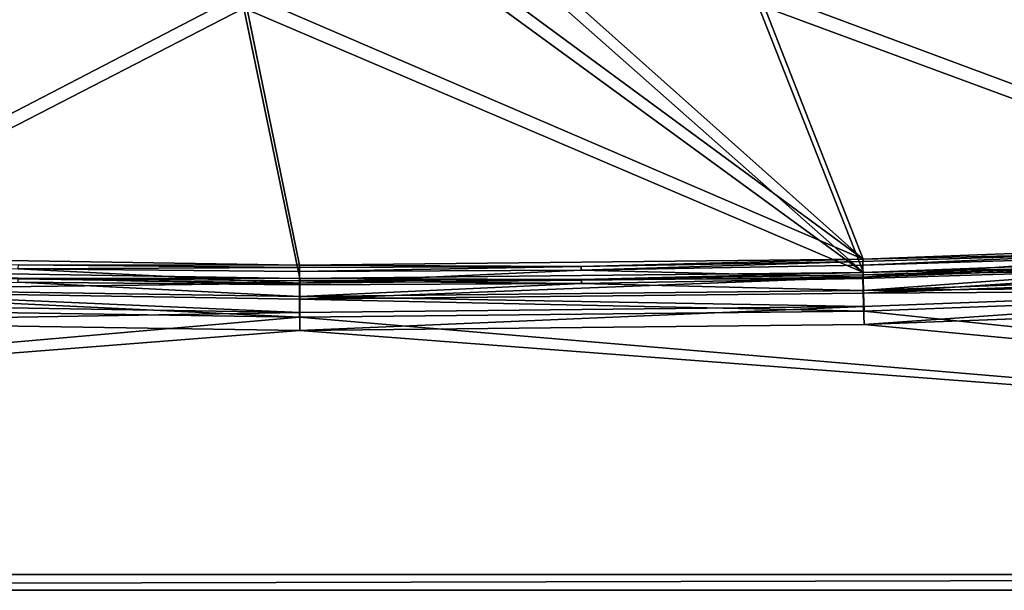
# Model space of a CAD drawing. Header units: metres. Extents: x 0 to 1200, y 0 to 700.
# Tile 15 of 51: x 537 to 723, y 0 to 108. Entities that reach past the tile are written whole.
import ezdxf

# ---------------------------------------------------------------- set-up
doc = ezdxf.new("R2010")
doc.units = ezdxf.units.M

msp = doc.modelspace()

# ---------------------------------------------------------------- linework, layer by layer
at = {"layer": 'None'}
for points in [[(579.696045, 113.024178, -300.418884), (495.589264, 133.755981, -410.418884), (483.747131, 63.147396, -8.263518)], [(579.67926, 110.069801, -300.939819), (483.818024, 60.626972, -11.263518), (495.506744, 130.802704, -410.93985)], [(676.694946, 113.717155, -300.418884), (639.99939, 113.174637, -300.418884), (696.698914, 62.626514, -8.263518)], [(803.073425, 66.617142, -8.263518), (725.182739, 114.957588, -300.418884), (676.694946, 113.717155, -300.418884)], [(696.698914, 62.626514, -8.263518), (803.073425, 66.617142, -8.263518), (676.694946, 113.717155, -300.418884)], [(483.747131, 63.147396, -8.263518), (590.219543, 61.469044, -8.263518), (579.696045, 113.024178, -300.418884)], [(696.698914, 62.626514, -8.263518), (628.195679, 113.072662, -300.418884), (579.696045, 113.024178, -300.418884)], [(590.219543, 61.469044, -8.263518), (696.698914, 62.626514, -8.263518), (579.696045, 113.024178, -300.418884)], [(639.99939, 113.174637, -300.418884), (628.195679, 113.072662, -300.418884), (696.698914, 62.626514, -8.263518)], [(676.752502, 110.763321, -300.93985), (725.276794, 112.004875, -300.93985), (803.044067, 64.0951, -11.263518)], [(579.67926, 110.069801, -300.939819), (590.257019, 58.951645, -11.263518), (483.818024, 60.626972, -11.263518)], [(628.216797, 110.118317, -300.93985), (696.702881, 60.108574, -11.263518), (579.67926, 110.069801, -300.939819)], [(696.702881, 60.108574, -11.263518), (590.257019, 58.951645, -11.263518), (579.67926, 110.069801, -300.939819)], [(628.216797, 110.118317, -300.93985), (640.029297, 110.220367, -300.93985), (696.702881, 60.108574, -11.263518)], [(640.029297, 110.220367, -300.93985), (676.752502, 110.763321, -300.93985), (696.702881, 60.108574, -11.263518)], [(696.702881, 60.108574, -11.263518), (676.752502, 110.763321, -300.93985), (803.044067, 64.0951, -11.263518)], [(803.073425, 66.617142, -8.263518), (696.698914, 62.626514, -8.263518), (749.791077, 63.812435, -6.582651)], [(749.791077, 63.812435, -6.582651), (696.613342, 62.17334, -6.582651), (696.631104, 61.436741, -5)], [(749.791077, 63.812435, -6.582651), (696.698914, 62.626514, -8.263518), (696.613342, 62.17334, -6.582651)], [(749.818726, 63.076138, -5), (749.791077, 63.812435, -6.582651), (696.631104, 61.436741, -5)], [(696.702881, 60.108574, -11.263518), (803.044067, 64.0951, -11.263518), (749.779236, 61.292923, -9.582651)], [(590.219543, 61.469044, -8.263518), (483.747131, 63.147396, -8.263518), (537.017761, 61.502102, -6.582651)], [(590.21759, 61.01804, -6.582651), (537.017761, 61.502102, -6.582651), (537.006165, 60.765377, -5)], [(590.21759, 61.01804, -6.582651), (590.219543, 61.469044, -8.263518), (537.017761, 61.502102, -6.582651)], [(590.219543, 61.469044, -8.263518), (590.21759, 61.01804, -6.582651), (643.419128, 61.241817, -6.582651)], [(696.698914, 62.626514, -8.263518), (590.219543, 61.469044, -8.263518), (643.419128, 61.241817, -6.582651)], [(696.698914, 62.626514, -8.263518), (643.419128, 61.241817, -6.582651), (696.613342, 62.17334, -6.582651)], [(696.613342, 62.17334, -6.582651), (643.419128, 61.241817, -6.582651), (643.427124, 60.505047, -5)], [(696.631104, 61.436741, -5), (696.613342, 62.17334, -6.582651), (643.427124, 60.505047, -5)], [(696.631104, 61.436741, -5), (643.427124, 60.505047, -5), (696.685059, 59.205013, -2.339556)], [(749.818726, 63.076138, -5), (696.631104, 61.436741, -5), (696.685059, 59.205013, -2.339556)], [(696.685059, 59.205013, -2.339556), (696.757751, 56.198215, -0.603074), (803.094055, 63.193573, -2.339556)], [(696.685059, 59.205013, -2.339556), (803.094055, 63.193573, -2.339556), (749.818726, 63.076138, -5)], [(696.757751, 56.198215, -0.603074), (803.246643, 60.189774, -0.603074), (803.094055, 63.193573, -2.339556)], [(483.742493, 59.725918, -2.339556), (483.655121, 56.719513, -0.603074), (590.210327, 58.048855, -2.339556)], [(483.742493, 59.725918, -2.339556), (590.210327, 58.048855, -2.339556), (537.006165, 60.765377, -5)], [(483.818024, 60.626972, -11.263518), (590.257019, 58.951645, -11.263518), (537.072876, 58.983624, -9.582651)], [(590.215759, 60.281223, -5), (590.21759, 61.01804, -6.582651), (537.006165, 60.765377, -5)], [(590.210327, 58.048855, -2.339556), (590.215759, 60.281223, -5), (537.006165, 60.765377, -5)], [(643.427124, 60.505047, -5), (590.210327, 58.048855, -2.339556), (696.685059, 59.205013, -2.339556)], [(590.215759, 60.281223, -5), (590.210327, 58.048855, -2.339556), (643.427124, 60.505047, -5)], [(643.427124, 60.505047, -5), (643.419128, 61.241817, -6.582651), (590.215759, 60.281223, -5)], [(643.419128, 61.241817, -6.582651), (590.21759, 61.01804, -6.582651), (590.215759, 60.281223, -5)], [(590.257019, 58.951645, -11.263518), (696.702881, 60.108574, -11.263518), (643.440735, 58.724606, -9.582651)], [(696.702881, 60.108574, -11.263518), (696.618164, 59.655422, -9.582651), (643.440735, 58.724606, -9.582651)], [(643.440735, 58.724606, -9.582651), (696.618164, 59.655422, -9.582651), (696.635925, 58.918823, -8)], [(696.618164, 59.655422, -9.582651), (749.779236, 61.292923, -9.582651), (749.806763, 60.556625, -8)], [(696.618164, 59.655422, -9.582651), (696.702881, 60.108574, -11.263518), (749.779236, 61.292923, -9.582651)], [(696.635925, 58.918823, -8), (696.618164, 59.655422, -9.582651), (749.806763, 60.556625, -8)], [(696.635925, 58.918823, -8), (749.806763, 60.556625, -8), (696.68988, 56.687096, -5.339556)], [(803.065369, 60.67157, -5.339556), (803.217896, 57.667767, -3.603074), (696.68988, 56.687096, -5.339556)], [(749.806763, 60.556625, -8), (803.065369, 60.67157, -5.339556), (696.68988, 56.687096, -5.339556)], [(696.757751, 56.198215, -0.603074), (803.420227, 56.773979), (803.246643, 60.189774, -0.603074)], [(483.655121, 56.719513, -0.603074), (590.202942, 55.041187, -0.603074), (590.210327, 58.048855, -2.339556)], [(537.061279, 58.246899, -8), (590.248718, 55.531452, -5.339556), (483.814423, 57.205471, -5.339556)], [(537.061279, 58.246899, -8), (537.072876, 58.983624, -9.582651), (590.25415, 57.763824, -8)], [(590.25415, 57.763824, -8), (590.248718, 55.531452, -5.339556), (537.061279, 58.246899, -8)], [(537.072876, 58.983624, -9.582651), (590.25592, 58.500637, -9.582651), (590.25415, 57.763824, -8)], [(537.072876, 58.983624, -9.582651), (590.257019, 58.951645, -11.263518), (590.25592, 58.500637, -9.582651)], [(590.210327, 58.048855, -2.339556), (590.202942, 55.041187, -0.603074), (696.685059, 59.205013, -2.339556)], [(590.202942, 55.041187, -0.603074), (696.757751, 56.198215, -0.603074), (696.685059, 59.205013, -2.339556)], [(696.68988, 56.687096, -5.339556), (590.248718, 55.531452, -5.339556), (643.44873, 57.987835, -8)], [(590.248718, 55.531452, -5.339556), (590.25415, 57.763824, -8), (643.44873, 57.987835, -8)], [(590.25415, 57.763824, -8), (590.25592, 58.500637, -9.582651), (643.44873, 57.987835, -8)], [(590.257019, 58.951645, -11.263518), (643.440735, 58.724606, -9.582651), (590.25592, 58.500637, -9.582651)], [(590.25592, 58.500637, -9.582651), (643.440735, 58.724606, -9.582651), (643.44873, 57.987835, -8)], [(643.44873, 57.987835, -8), (643.440735, 58.724606, -9.582651), (696.635925, 58.918823, -8)], [(643.44873, 57.987835, -8), (696.635925, 58.918823, -8), (696.68988, 56.687096, -5.339556)], [(803.217896, 57.667767, -3.603074), (696.762451, 53.680298, -3.603074), (696.68988, 56.687096, -5.339556)], [(696.846436, 50.261089, -3), (696.762451, 53.680298, -3.603074), (803.217896, 57.667767, -3.603074)], [(803.391357, 54.251965, -3), (696.846436, 50.261089, -3), (803.217896, 57.667767, -3.603074)], [(483.554413, 53.300758), (590.19458, 51.620998), (483.655121, 56.719513, -0.603074)], [(483.655121, 56.719513, -0.603074), (590.19458, 51.620998), (590.202942, 55.041187, -0.603074)], [(590.241394, 52.523788, -3.603074), (483.727173, 54.199062, -3.603074), (483.814423, 57.205471, -5.339556)], [(590.248718, 55.531452, -5.339556), (590.241394, 52.523788, -3.603074), (483.814423, 57.205471, -5.339556)], [(590.202942, 55.041187, -0.603074), (696.841675, 52.779011), (696.757751, 56.198215, -0.603074)], [(696.68988, 56.687096, -5.339556), (696.762451, 53.680298, -3.603074), (590.248718, 55.531452, -5.339556)], [(696.841675, 52.779011), (803.420227, 56.773979), (696.757751, 56.198215, -0.603074)], [(803.420227, 56.773979), (696.841675, 52.779011), (1200, 0)], [(483.626648, 50.7803, -3), (483.727173, 54.199062, -3.603074), (590.241394, 52.523788, -3.603074)], [(590.19458, 51.620998), (696.841675, 52.779011), (590.202942, 55.041187, -0.603074)], [(696.762451, 53.680298, -3.603074), (590.241394, 52.523788, -3.603074), (590.248718, 55.531452, -5.339556)], [(1197, 3, -3), (696.846436, 50.261089, -3), (803.391357, 54.251965, -3)], [(590.19458, 51.620998), (483.554413, 53.300758), (0, 0)], [(590.233093, 49.103596, -3), (483.626648, 50.7803, -3), (590.241394, 52.523788, -3.603074)], [(696.841675, 52.779011), (590.19458, 51.620998), (1200, 0)], [(696.846436, 50.261089, -3), (590.233093, 49.103596, -3), (696.762451, 53.680298, -3.603074)], [(590.233093, 49.103596, -3), (590.241394, 52.523788, -3.603074), (696.762451, 53.680298, -3.603074)], [(1200, 0), (590.19458, 51.620998), (0, 0)], [(483.626648, 50.7803, -3), (590.233093, 49.103596, -3), (3, 3, -3)], [(590.233093, 49.103596, -3), (696.846436, 50.261089, -3), (1197, 3, -3)], [(3, 3, -3), (590.233093, 49.103596, -3), (1197, 3, -3)], [(3, 3, -40), (1197, 3, -40), (0, 0, -40)], [(1197, 3, -40), (1200, 0, -40), (0, 0, -40)], [(1197, 3, -3), (1197, 3, -40), (3, 3, -3)], [(1197, 3, -40), (3, 3, -40), (3, 3, -3)], [(0, 0), (0, 0, -40), (1200, 0)], [(0, 0, -40), (1200, 0, -40), (1200, 0)]]:
    msp.add_3dface(points, dxfattribs=at)

doc.saveas('drawing.dxf')
